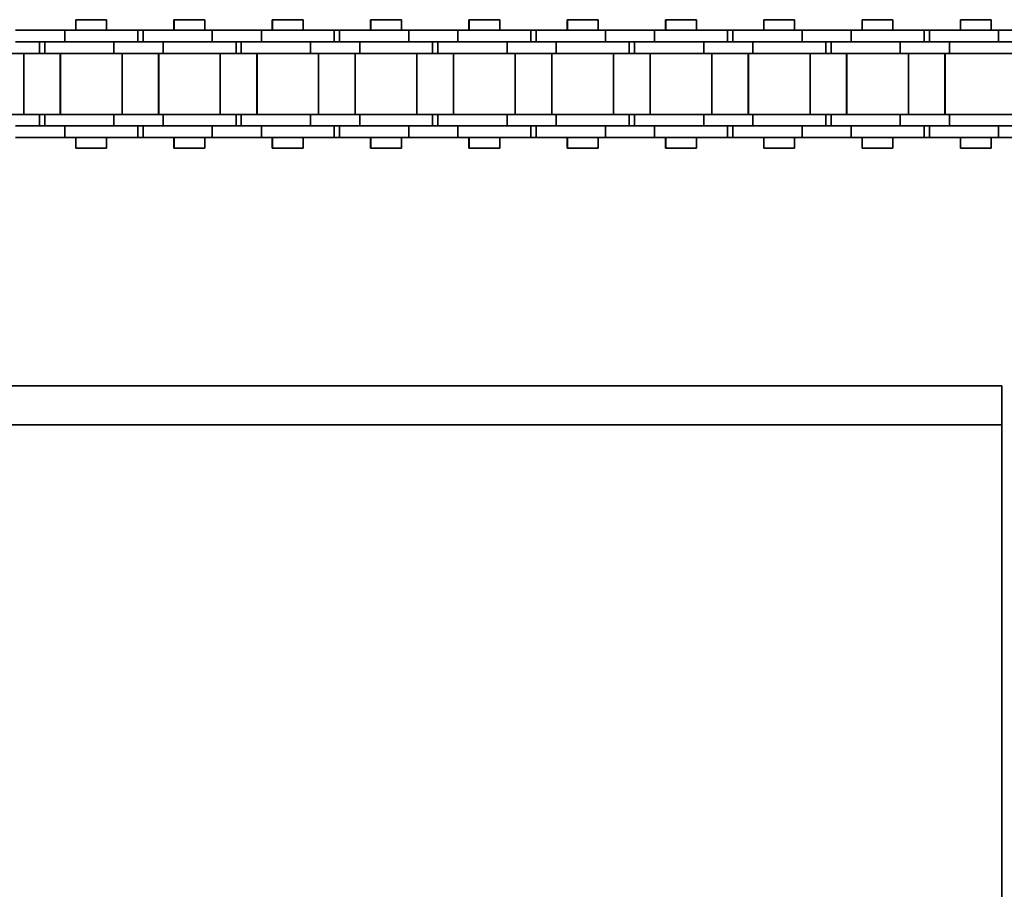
# Model space of a CAD drawing. Header units: millimetres. Extents: x -14862 to 14862, y -10512 to 10512.
# Tile 112 of 199: x 339 to 466, y -236 to -124. Entities that reach past the tile are written whole.
import ezdxf

# ---------------------------------------------------------------- set-up
doc = ezdxf.new("R2010")
doc.units = ezdxf.units.MM
doc.header["$LTSCALE"] = 4
doc.layers.add('几何体', color=7, linetype='Continuous', lineweight=35)

msp = doc.modelspace()

# ---------------------------------------------------------------- linework, layer by layer
at = {"layer": '几何体'}
for p, q in [((346.605, -123.578), (346.605, -124.953)), ((346.63, -123.578), (346.605, -123.578)), ((346.63, -123.578), (346.63, -124.953)), ((350.59, -123.578), (346.63, -123.578)), ((350.59, -124.953), (350.59, -123.578)), ((359.291, -123.578), (359.291, -124.953)), ((359.316, -123.578), (359.291, -123.578)), ((359.316, -123.578), (359.316, -124.953)), ((363.276, -123.578), (359.316, -123.578)), ((363.276, -124.953), (363.276, -123.578)), ((371.977, -123.578), (371.977, -124.953)), ((372.002, -123.578), (371.977, -123.578)), ((372.002, -123.578), (372.002, -124.953)), ((375.962, -123.578), (372.002, -123.578)), ((375.962, -124.953), (375.962, -123.578)), ((384.663, -123.578), (384.663, -124.953)), ((384.688, -123.578), (384.663, -123.578)), ((384.688, -123.578), (384.688, -124.953)), ((388.648, -123.578), (384.688, -123.578)), ((388.648, -124.953), (388.648, -123.578)), ((397.35, -123.578), (397.35, -124.953)), ((397.374, -123.578), (397.35, -123.578)), ((397.374, -123.578), (397.374, -124.953)), ((401.334, -123.578), (397.374, -123.578)), ((401.334, -124.953), (401.334, -123.578)), ((410.035, -123.578), (410.035, -124.953)), ((410.06, -123.578), (410.035, -123.578)), ((410.06, -123.578), (410.06, -124.953)), ((414.02, -123.578), (410.06, -123.578)), ((414.02, -124.953), (414.02, -123.578)), ((422.722, -123.578), (422.722, -124.953)), ((422.746, -123.578), (422.722, -123.578)), ((422.746, -123.578), (422.746, -124.953)), ((426.706, -123.578), (422.746, -123.578)), ((426.706, -124.953), (426.706, -123.578)), ((435.407, -123.578), (435.407, -124.953)), ((435.432, -123.578), (435.407, -123.578)), ((435.432, -123.578), (435.432, -124.953)), ((439.392, -123.578), (435.432, -123.578)), ((439.392, -124.953), (439.392, -123.578)), ((448.094, -123.578), (448.094, -124.953)), ((448.118, -123.578), (448.094, -123.578)), ((448.118, -123.578), (448.118, -124.953)), ((452.078, -123.578), (448.118, -123.578)), ((452.078, -124.953), (452.078, -123.578)), ((460.78, -123.578), (460.78, -124.953)), ((460.804, -123.578), (460.78, -123.578)), ((460.804, -123.578), (460.804, -124.953)), ((464.764, -123.578), (460.804, -123.578)), ((464.764, -124.953), (464.764, -123.578)), ((345.2, -124.953), (338.857, -124.953)), ((345.2, -124.953), (345.2, -126.453)), ((354.61, -124.953), (345.2, -124.953)), ((354.61, -126.453), (354.61, -124.953)), ((355.296, -124.953), (354.61, -124.953)), ((355.296, -124.953), (355.296, -126.453)), ((364.229, -124.953), (355.296, -124.953)), ((364.229, -124.953), (364.229, -126.453)), ((370.572, -124.953), (364.229, -124.953)), ((370.572, -124.953), (370.572, -126.453)), ((379.982, -124.953), (370.572, -124.953)), ((379.982, -126.453), (379.982, -124.953)), ((380.668, -124.953), (379.982, -124.953)), ((380.668, -124.953), (380.668, -126.453)), ((389.601, -124.953), (380.668, -124.953)), ((389.601, -124.953), (389.601, -126.453)), ((395.944, -124.953), (389.601, -124.953)), ((395.944, -124.953), (395.944, -126.453)), ((405.354, -124.953), (395.944, -124.953)), ((405.354, -126.453), (405.354, -124.953)), ((406.04, -124.953), (405.354, -124.953)), ((406.04, -124.953), (406.04, -126.453)), ((414.973, -124.953), (406.04, -124.953)), ((414.973, -124.953), (414.973, -126.453)), ((421.316, -124.953), (414.973, -124.953)), ((421.316, -124.953), (421.316, -126.453)), ((430.726, -124.953), (421.316, -124.953)), ((430.726, -126.453), (430.726, -124.953)), ((431.412, -124.953), (430.726, -124.953)), ((431.412, -124.953), (431.412, -126.453)), ((440.345, -124.953), (431.412, -124.953)), ((440.345, -124.953), (440.345, -126.453)), ((446.688, -124.953), (440.345, -124.953)), ((446.688, -124.953), (446.688, -126.453)), ((456.098, -124.953), (446.688, -124.953)), ((456.098, -126.453), (456.098, -124.953)), ((456.784, -124.953), (456.098, -124.953)), ((456.784, -124.953), (456.784, -126.453)), ((465.718, -124.953), (456.784, -124.953)), ((465.718, -124.953), (465.718, -126.453)), ((472.06, -124.953), (465.718, -124.953)), ((345.2, -126.453), (338.857, -126.453)), ((341.923, -127.953), (341.923, -126.453)), ((342.61, -126.453), (342.61, -127.953)), ((345.2, -126.453), (351.543, -126.453)), ((351.518, -126.453), (345.2, -126.453)), ((351.543, -126.453), (351.543, -127.953)), ((351.543, -126.453), (357.886, -126.453)), ((364.229, -126.453), (357.861, -126.453)), ((357.886, -126.453), (357.886, -127.953)), ((357.886, -126.453), (364.229, -126.453)), ((370.572, -126.453), (364.229, -126.453)), ((367.296, -127.953), (367.296, -126.453)), ((367.982, -126.453), (367.982, -127.953)), ((370.572, -126.453), (376.915, -126.453)), ((376.89, -126.453), (370.572, -126.453)), ((376.915, -126.453), (376.915, -127.953)), ((376.915, -126.453), (383.258, -126.453)), ((389.601, -126.453), (383.233, -126.453)), ((383.258, -126.453), (383.258, -127.953)), ((383.258, -126.453), (389.601, -126.453)), ((395.944, -126.453), (389.601, -126.453)), ((392.668, -127.953), (392.668, -126.453)), ((393.354, -126.453), (393.354, -127.953)), ((395.944, -126.453), (402.287, -126.453)), ((402.262, -126.453), (395.944, -126.453)), ((402.287, -126.453), (402.287, -127.953)), ((402.287, -126.453), (408.63, -126.453)), ((414.973, -126.453), (408.606, -126.453)), ((408.63, -126.453), (408.63, -127.953)), ((408.63, -126.453), (414.973, -126.453)), ((421.316, -126.453), (414.973, -126.453)), ((418.04, -127.953), (418.04, -126.453)), ((418.726, -126.453), (418.726, -127.953)), ((421.316, -126.453), (427.659, -126.453)), ((427.634, -126.453), (421.316, -126.453)), ((427.659, -126.453), (427.659, -127.953)), ((427.659, -126.453), (434.002, -126.453)), ((440.345, -126.453), (433.978, -126.453)), ((434.002, -126.453), (434.002, -127.953)), ((434.002, -126.453), (440.345, -126.453)), ((446.688, -126.453), (440.345, -126.453)), ((443.412, -127.953), (443.412, -126.453)), ((444.098, -126.453), (444.098, -127.953)), ((446.688, -126.453), (453.031, -126.453)), ((453.007, -126.453), (446.688, -126.453)), ((453.031, -126.453), (453.031, -127.953)), ((453.031, -126.453), (459.375, -126.453)), ((465.718, -126.453), (459.35, -126.453)), ((459.375, -126.453), (459.375, -127.953)), ((459.375, -126.453), (465.718, -126.453)), ((472.06, -126.453), (465.718, -126.453)), ((332.514, -127.953), (341.923, -127.953)), ((339.899, -135.803), (339.899, -127.953)), ((341.923, -127.953), (342.61, -127.953)), ((342.61, -127.953), (351.543, -127.953)), ((344.61, -127.953), (344.61, -135.803)), ((344.635, -127.953), (344.635, -135.803)), ((351.543, -127.953), (357.886, -127.953)), ((352.585, -135.803), (352.585, -127.953)), ((357.296, -127.953), (357.296, -135.803)), ((357.321, -127.953), (357.321, -135.803)), ((357.886, -127.953), (367.296, -127.953)), ((365.271, -135.803), (365.271, -127.953)), ((367.296, -127.953), (367.982, -127.953)), ((367.982, -127.953), (376.915, -127.953)), ((369.982, -127.953), (369.982, -135.803)), ((370.007, -127.953), (370.007, -135.803)), ((376.915, -127.953), (383.258, -127.953)), ((377.957, -135.803), (377.957, -127.953)), ((382.668, -127.953), (382.668, -135.803)), ((382.693, -127.953), (382.693, -135.803)), ((383.258, -127.953), (392.668, -127.953)), ((390.643, -135.803), (390.643, -127.953)), ((392.668, -127.953), (393.354, -127.953)), ((393.354, -127.953), (402.287, -127.953)), ((395.354, -127.953), (395.354, -135.803)), ((395.379, -127.953), (395.379, -135.803)), ((402.287, -127.953), (408.63, -127.953)), ((403.329, -135.803), (403.329, -127.953)), ((408.04, -127.953), (408.04, -135.803)), ((408.065, -127.953), (408.065, -135.803)), ((408.63, -127.953), (418.04, -127.953)), ((416.015, -135.803), (416.015, -127.953)), ((418.04, -127.953), (418.726, -127.953)), ((418.726, -127.953), (427.659, -127.953)), ((420.726, -127.953), (420.726, -135.803)), ((420.751, -127.953), (420.751, -135.803)), ((427.659, -127.953), (434.002, -127.953)), ((428.701, -135.803), (428.701, -127.953)), ((433.413, -127.953), (433.413, -135.803)), ((433.437, -127.953), (433.437, -135.803)), ((434.002, -127.953), (443.412, -127.953)), ((441.387, -135.803), (441.387, -127.953)), ((443.412, -127.953), (444.098, -127.953)), ((444.098, -127.953), (453.031, -127.953)), ((446.099, -127.953), (446.099, -135.803)), ((446.123, -127.953), (446.123, -135.803)), ((453.031, -127.953), (459.375, -127.953)), ((454.073, -135.803), (454.073, -127.953)), ((458.785, -127.953), (458.785, -135.803)), ((458.81, -127.953), (458.81, -135.803)), ((459.375, -127.953), (468.785, -127.953)), ((332.514, -135.803), (341.923, -135.803)), ((341.923, -137.303), (341.923, -135.803)), ((341.923, -135.803), (342.61, -135.803)), ((342.61, -135.803), (342.61, -137.303)), ((342.61, -135.803), (351.543, -135.803)), ((351.543, -137.303), (351.543, -135.803)), ((351.543, -135.803), (357.886, -135.803)), ((357.886, -137.303), (357.886, -135.803)), ((357.886, -135.803), (367.296, -135.803)), ((367.296, -137.303), (367.296, -135.803)), ((367.296, -135.803), (367.982, -135.803)), ((367.982, -135.803), (367.982, -137.303)), ((367.982, -135.803), (376.915, -135.803)), ((376.915, -137.303), (376.915, -135.803)), ((376.915, -135.803), (383.258, -135.803)), ((383.258, -137.303), (383.258, -135.803)), ((383.258, -135.803), (392.668, -135.803)), ((392.668, -137.303), (392.668, -135.803)), ((392.668, -135.803), (393.354, -135.803)), ((393.354, -135.803), (393.354, -137.303)), ((393.354, -135.803), (402.287, -135.803)), ((402.287, -137.303), (402.287, -135.803)), ((402.287, -135.803), (408.63, -135.803)), ((408.63, -137.303), (408.63, -135.803)), ((408.63, -135.803), (418.04, -135.803)), ((418.04, -137.303), (418.04, -135.803)), ((418.04, -135.803), (418.726, -135.803)), ((418.726, -135.803), (418.726, -137.303)), ((418.726, -135.803), (427.659, -135.803)), ((427.659, -137.303), (427.659, -135.803)), ((427.659, -135.803), (434.002, -135.803)), ((434.002, -137.303), (434.002, -135.803)), ((434.002, -135.803), (443.412, -135.803)), ((443.412, -137.303), (443.412, -135.803)), ((443.412, -135.803), (444.098, -135.803)), ((444.098, -135.803), (444.098, -137.303)), ((444.098, -135.803), (453.031, -135.803)), ((453.031, -137.303), (453.031, -135.803)), ((453.031, -135.803), (459.375, -135.803)), ((459.375, -137.303), (459.375, -135.803)), ((459.375, -135.803), (468.785, -135.803)), ((345.2, -137.303), (338.857, -137.303)), ((345.2, -137.303), (351.543, -137.303)), ((345.2, -138.803), (345.2, -137.303)), ((351.518, -137.303), (345.2, -137.303)), ((351.543, -137.303), (357.886, -137.303)), ((354.61, -138.803), (354.61, -137.303)), ((355.296, -137.303), (355.296, -138.803)), ((364.229, -137.303), (357.861, -137.303)), ((357.886, -137.303), (364.229, -137.303)), ((364.229, -138.803), (364.229, -137.303)), ((370.572, -137.303), (364.229, -137.303)), ((370.572, -137.303), (376.915, -137.303)), ((370.572, -138.803), (370.572, -137.303)), ((376.89, -137.303), (370.572, -137.303)), ((376.915, -137.303), (383.258, -137.303)), ((379.982, -138.803), (379.982, -137.303)), ((380.668, -137.303), (380.668, -138.803)), ((389.601, -137.303), (383.233, -137.303)), ((383.258, -137.303), (389.601, -137.303)), ((389.601, -138.803), (389.601, -137.303)), ((395.944, -137.303), (389.601, -137.303)), ((395.944, -137.303), (402.287, -137.303)), ((395.944, -138.803), (395.944, -137.303)), ((402.262, -137.303), (395.944, -137.303)), ((402.287, -137.303), (408.63, -137.303)), ((405.354, -138.803), (405.354, -137.303)), ((406.04, -137.303), (406.04, -138.803)), ((414.973, -137.303), (408.606, -137.303)), ((408.63, -137.303), (414.973, -137.303)), ((414.973, -138.803), (414.973, -137.303)), ((421.316, -137.303), (414.973, -137.303)), ((421.316, -137.303), (427.659, -137.303)), ((421.316, -138.803), (421.316, -137.303)), ((427.634, -137.303), (421.316, -137.303)), ((427.659, -137.303), (434.002, -137.303)), ((430.726, -138.803), (430.726, -137.303)), ((431.412, -137.303), (431.412, -138.803)), ((440.345, -137.303), (433.978, -137.303)), ((434.002, -137.303), (440.345, -137.303)), ((440.345, -138.803), (440.345, -137.303)), ((446.688, -137.303), (440.345, -137.303)), ((446.688, -137.303), (453.031, -137.303)), ((446.688, -138.803), (446.688, -137.303)), ((453.007, -137.303), (446.688, -137.303)), ((453.031, -137.303), (459.375, -137.303)), ((456.098, -138.803), (456.098, -137.303)), ((456.784, -137.303), (456.784, -138.803)), ((465.718, -137.303), (459.35, -137.303)), ((459.375, -137.303), (465.718, -137.303)), ((465.718, -138.803), (465.718, -137.303)), ((472.06, -137.303), (465.718, -137.303)), ((345.2, -138.803), (338.857, -138.803)), ((354.61, -138.803), (345.2, -138.803)), ((346.605, -138.803), (346.605, -140.178)), ((346.63, -138.803), (346.63, -140.178)), ((350.59, -140.178), (350.59, -138.803)), ((355.296, -138.803), (354.61, -138.803)), ((364.229, -138.803), (355.296, -138.803)), ((359.291, -138.803), (359.291, -140.178)), ((359.316, -138.803), (359.316, -140.178)), ((363.276, -140.178), (363.276, -138.803)), ((370.572, -138.803), (364.229, -138.803)), ((379.982, -138.803), (370.572, -138.803)), ((371.977, -138.803), (371.977, -140.178)), ((372.002, -138.803), (372.002, -140.178)), ((375.962, -140.178), (375.962, -138.803)), ((380.668, -138.803), (379.982, -138.803)), ((389.601, -138.803), (380.668, -138.803)), ((384.663, -138.803), (384.663, -140.178)), ((384.688, -138.803), (384.688, -140.178)), ((388.648, -140.178), (388.648, -138.803)), ((395.944, -138.803), (389.601, -138.803)), ((405.354, -138.803), (395.944, -138.803)), ((397.35, -138.803), (397.35, -140.178)), ((397.374, -138.803), (397.374, -140.178)), ((401.334, -140.178), (401.334, -138.803)), ((406.04, -138.803), (405.354, -138.803)), ((414.973, -138.803), (406.04, -138.803)), ((410.035, -138.803), (410.035, -140.178)), ((410.06, -138.803), (410.06, -140.178)), ((414.02, -140.178), (414.02, -138.803)), ((421.316, -138.803), (414.973, -138.803)), ((430.726, -138.803), (421.316, -138.803)), ((422.722, -138.803), (422.722, -140.178)), ((422.746, -138.803), (422.746, -140.178)), ((426.706, -140.178), (426.706, -138.803)), ((431.412, -138.803), (430.726, -138.803)), ((440.345, -138.803), (431.412, -138.803)), ((435.407, -138.803), (435.407, -140.178)), ((435.432, -138.803), (435.432, -140.178)), ((439.392, -140.178), (439.392, -138.803)), ((446.688, -138.803), (440.345, -138.803)), ((456.098, -138.803), (446.688, -138.803)), ((448.094, -138.803), (448.094, -140.178)), ((448.118, -138.803), (448.118, -140.178)), ((452.078, -140.178), (452.078, -138.803)), ((456.784, -138.803), (456.098, -138.803)), ((465.718, -138.803), (456.784, -138.803)), ((460.78, -138.803), (460.78, -140.178)), ((460.804, -138.803), (460.804, -140.178)), ((464.764, -140.178), (464.764, -138.803)), ((472.06, -138.803), (465.718, -138.803)), ((346.63, -140.178), (346.605, -140.178)), ((350.59, -140.178), (346.63, -140.178)), ((359.316, -140.178), (359.291, -140.178)), ((363.276, -140.178), (359.316, -140.178)), ((372.002, -140.178), (371.977, -140.178)), ((375.962, -140.178), (372.002, -140.178)), ((384.688, -140.178), (384.663, -140.178)), ((388.648, -140.178), (384.688, -140.178)), ((397.374, -140.178), (397.35, -140.178)), ((401.334, -140.178), (397.374, -140.178)), ((410.06, -140.178), (410.035, -140.178)), ((414.02, -140.178), (410.06, -140.178)), ((422.746, -140.178), (422.722, -140.178)), ((426.706, -140.178), (422.746, -140.178)), ((435.432, -140.178), (435.407, -140.178)), ((439.392, -140.178), (435.432, -140.178)), ((448.118, -140.178), (448.094, -140.178)), ((452.078, -140.178), (448.118, -140.178)), ((460.804, -140.178), (460.78, -140.178)), ((464.764, -140.178), (460.804, -140.178)), ((330.864, -170.88), (466.141, -170.88)), ((466.141, -170.88), (466.141, -175.88)), ((466.141, -175.88), (-1979.859, -175.88)), ((466.141, -245.88), (466.141, -175.88))]:
    msp.add_line(p, q, dxfattribs=at)

doc.saveas('drawing.dxf')
